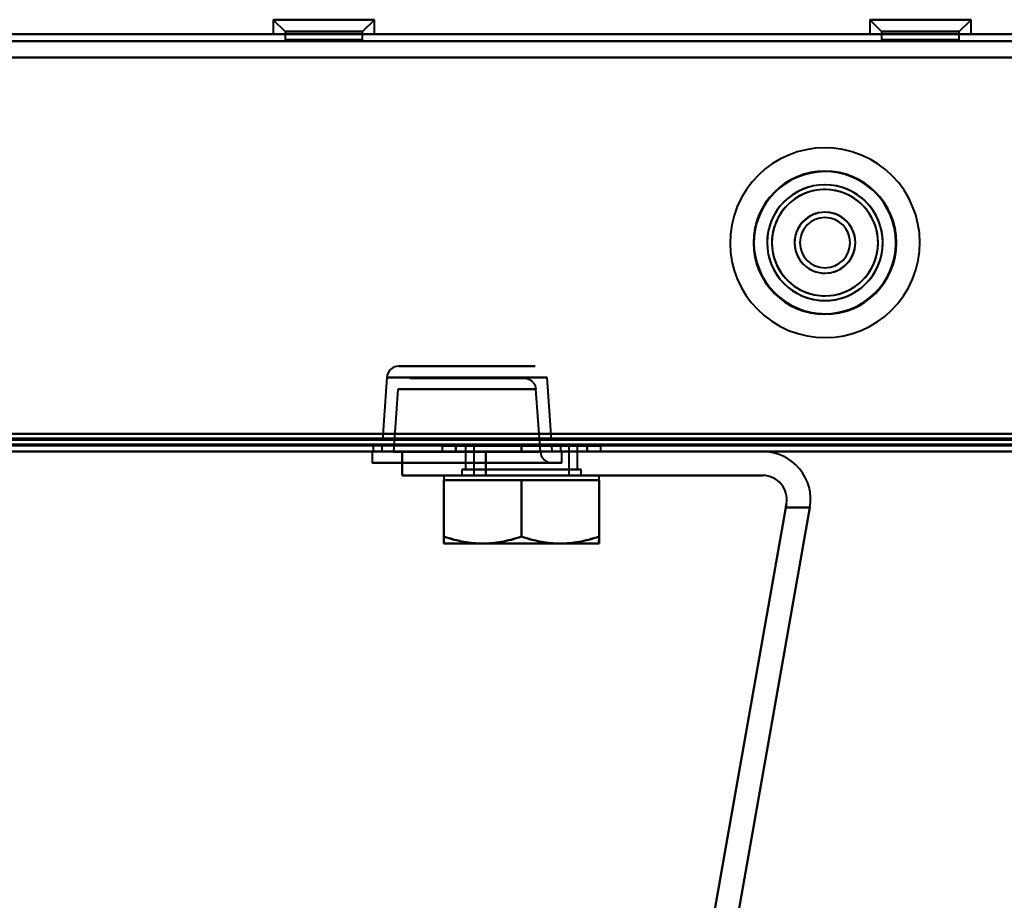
# Model space of a CAD drawing. Header units: millimetres. Extents: x -1352 to 2139, y -120 to 936.
# Tile 17 of 68: x -417 to -335, y 91 to 165. Entities that reach past the tile are written whole.
import ezdxf

# ---------------------------------------------------------------- set-up
doc = ezdxf.new("R2010")
doc.units = ezdxf.units.MM
doc.layers.add('G-IMPT', color=8, linetype='Continuous', lineweight=40)

# ---------------------------------------------------------------- blocks, each defined once
blk = doc.blocks.new('NEXA 400 CALQUES_dwg-748074-Avant')
at = {"layer": 'G-IMPT'}
for p, q in [((-396.25, 164.552), (-395.25, 163.552)), ((-396.25, 164.552), (-395.25, 163.552)), ((-396.25, 164.552), (-396.25, 163.352)), ((-396.25, 164.552), (-396.25, 163.352)), ((-388.319, 164.552), (-396.25, 164.552)), ((-388.319, 164.552), (-396.25, 164.552)), ((-396.25, 164.552), (-388.319, 164.552)), ((-396.25, 164.552), (-388.319, 164.552)), ((-387.75, 164.552), (-395.681, 164.552)), ((-387.75, 164.552), (-395.681, 164.552)), ((-395.681, 164.552), (-387.75, 164.552)), ((-395.681, 164.552), (-387.75, 164.552)), ((-388.75, 163.552), (-387.75, 164.552)), ((-388.75, 163.552), (-387.75, 164.552)), ((-387.75, 163.352), (-387.75, 164.552)), ((-387.75, 163.352), (-387.75, 164.552)), ((-346.25, 164.552), (-345.25, 163.552)), ((-346.25, 164.552), (-345.25, 163.552)), ((-346.25, 164.552), (-346.25, 163.352)), ((-346.25, 164.552), (-346.25, 163.352)), ((-338.319, 164.552), (-346.25, 164.552)), ((-338.319, 164.552), (-346.25, 164.552)), ((-346.25, 164.552), (-338.319, 164.552)), ((-346.25, 164.552), (-338.319, 164.552)), ((-337.75, 164.552), (-345.681, 164.552)), ((-337.75, 164.552), (-345.681, 164.552)), ((-345.681, 164.552), (-337.75, 164.552)), ((-345.681, 164.552), (-337.75, 164.552)), ((-338.75, 163.552), (-337.75, 164.552)), ((-338.75, 163.552), (-337.75, 164.552)), ((-337.75, 163.352), (-337.75, 164.552)), ((-337.75, 163.352), (-337.75, 164.552)), ((-395.25, 163.552), (-395.25, 162.852)), ((-395.25, 163.552), (-395.25, 162.852)), ((-389.185, 163.552), (-395.25, 163.552)), ((-389.185, 163.552), (-395.25, 163.552)), ((-395.25, 163.552), (-389.185, 163.552)), ((-395.25, 163.552), (-389.185, 163.552)), ((-388.75, 163.552), (-394.815, 163.552)), ((-388.75, 163.552), (-394.815, 163.552)), ((-394.815, 163.552), (-388.75, 163.552)), ((-394.815, 163.552), (-388.75, 163.552)), ((-388.75, 162.852), (-388.75, 163.552)), ((-388.75, 162.852), (-388.75, 163.552)), ((-345.25, 163.552), (-345.25, 162.852)), ((-345.25, 163.552), (-345.25, 162.852)), ((-339.185, 163.552), (-345.25, 163.552)), ((-339.185, 163.552), (-345.25, 163.552)), ((-345.25, 163.552), (-339.185, 163.552)), ((-345.25, 163.552), (-339.185, 163.552)), ((-338.75, 163.552), (-344.815, 163.552)), ((-338.75, 163.552), (-344.815, 163.552)), ((-344.815, 163.552), (-338.75, 163.552)), ((-344.815, 163.552), (-338.75, 163.552)), ((-338.75, 162.852), (-338.75, 163.552)), ((-338.75, 162.852), (-338.75, 163.552)), ((498.9, 163.352), (-498.9, 163.352)), ((-388.319, 163.352), (-396.25, 163.352)), ((-388.319, 163.352), (-396.25, 163.352)), ((-396.25, 163.352), (-388.319, 163.352)), ((-396.25, 163.352), (-388.319, 163.352)), ((-387.75, 163.352), (-395.681, 163.352)), ((-387.75, 163.352), (-395.681, 163.352)), ((-395.681, 163.352), (-387.75, 163.352)), ((-395.681, 163.352), (-387.75, 163.352)), ((-392, 162.852), (-395.25, 162.852)), ((-392, 162.852), (-395.25, 162.852)), ((-395.25, 162.852), (-389.185, 162.852)), ((-395.25, 162.852), (-389.185, 162.852)), ((-394.815, 162.852), (-392, 162.852)), ((-394.815, 162.852), (-392, 162.852)), ((-388.75, 162.852), (-392, 162.852)), ((-388.75, 162.852), (-392, 162.852)), ((-392, 162.852), (-388.75, 162.852)), ((-392, 162.852), (-388.75, 162.852)), ((-338.319, 163.352), (-346.25, 163.352)), ((-338.319, 163.352), (-346.25, 163.352)), ((-346.25, 163.352), (-338.319, 163.352)), ((-346.25, 163.352), (-338.319, 163.352)), ((-337.75, 163.352), (-345.681, 163.352)), ((-337.75, 163.352), (-345.681, 163.352)), ((-345.681, 163.352), (-337.75, 163.352)), ((-345.681, 163.352), (-337.75, 163.352)), ((-342, 162.852), (-345.25, 162.852)), ((-342, 162.852), (-345.25, 162.852)), ((-345.25, 162.852), (-339.185, 162.852)), ((-345.25, 162.852), (-339.185, 162.852)), ((-344.815, 162.852), (-342, 162.852)), ((-344.815, 162.852), (-342, 162.852)), ((-338.75, 162.852), (-342, 162.852)), ((-338.75, 162.852), (-342, 162.852)), ((-342, 162.852), (-338.75, 162.852)), ((-342, 162.852), (-338.75, 162.852)), ((-339.185, 162.852), (-338.75, 162.852)), ((-374.283, 135.522), (-385.717, 135.522)), ((-374.283, 135.522), (-385.717, 135.522)), ((-385.717, 135.522), (-380, 135.522)), ((-380, 135.522), (-374.283, 135.522)), ((-380, 135.522), (-374.283, 135.522)), ((-386.715, 134.592), (-387.08, 129.372)), ((-380, 134.592), (-386.715, 134.592)), ((-386.715, 134.592), (-373.285, 134.592)), ((-386.715, 134.592), (-373.285, 134.592)), ((-384.785, 134.522), (-375.215, 134.522)), ((-384.785, 134.522), (-375.215, 134.522)), ((-380, 134.522), (-384.785, 134.522)), ((-380, 134.522), (-384.785, 134.522)), ((-373.285, 134.592), (-380, 134.592)), ((-373.285, 134.592), (-380, 134.592)), ((-375.215, 134.522), (-380, 134.522)), ((-372.92, 129.372), (-373.285, 134.592)), ((-385.783, 133.592), (-386.149, 128.353)), ((-385.783, 133.592), (-380, 133.592)), ((-385.783, 133.592), (-380, 133.592)), ((-374.217, 133.592), (-385.783, 133.592)), ((-374.217, 133.592), (-385.783, 133.592)), ((-380, 133.592), (-374.217, 133.592)), ((-373.851, 128.353), (-374.217, 133.592)), ((-498.9, 128.872), (498.9, 128.872)), ((-387.875, 128.872), (-387.875, 128.372)), ((-380, 128.872), (-387.875, 128.872)), ((-380, 128.872), (-387.875, 128.872)), ((-387.875, 128.872), (-372.125, 128.872)), ((-387.875, 128.872), (-372.125, 128.872)), ((-387.115, 128.872), (-387.15, 128.372)), ((-372.885, 128.872), (-387.115, 128.872)), ((-372.885, 128.872), (-387.115, 128.872)), ((-387.115, 128.872), (-372.885, 128.872)), ((-387.115, 128.872), (-372.885, 128.872)), ((-372.92, 129.372), (-387.08, 129.372)), ((-372.92, 129.372), (-387.08, 129.372)), ((-387.08, 129.372), (-372.92, 129.372)), ((-387.08, 129.372), (-372.92, 129.372)), ((-382.084, 128.852), (-382.084, 128.372)), ((-382.084, 128.852), (-382.084, 128.372)), ((-382.084, 128.852), (-375.434, 128.852)), ((-375.434, 128.852), (-382.084, 128.852)), ((-382.084, 128.852), (-375.434, 128.852)), ((-375.434, 128.852), (-382.084, 128.852)), ((-380.134, 128.852), (-380.134, 126.872)), ((-380.134, 128.852), (-380.134, 126.872)), ((-380.134, 128.852), (-375.434, 128.852)), ((-371.364, 128.852), (-380.134, 128.852)), ((-371.364, 128.852), (-380.134, 128.852)), ((-380.134, 128.852), (-375.434, 128.852)), ((-372.125, 128.872), (-380, 128.872)), ((-375.434, 128.852), (-379.505, 128.852)), ((-375.434, 128.852), (-379.505, 128.852)), ((-379.434, 128.852), (-379.434, 126.372)), ((-379.434, 128.852), (-379.434, 126.372)), ((-375.434, 128.852), (-379.434, 128.852)), ((-379.434, 128.852), (-371.97, 128.852)), ((-379.434, 128.852), (-371.97, 128.852)), ((-375.434, 128.852), (-379.434, 128.852)), ((-378.898, 128.852), (-375.434, 128.852)), ((-378.898, 128.852), (-375.434, 128.852)), ((-375.434, 128.852), (-370.734, 128.852)), ((-371.434, 128.852), (-375.434, 128.852)), ((-375.434, 128.852), (-371.434, 128.852)), ((-370.734, 128.852), (-375.434, 128.852)), ((-375.434, 128.852), (-368.784, 128.852)), ((-368.784, 128.852), (-375.434, 128.852)), ((-375.434, 128.852), (-368.784, 128.852)), ((-368.784, 128.852), (-375.434, 128.852)), ((-370.734, 128.852), (-375.434, 128.852)), ((-375.434, 128.852), (-371.434, 128.852)), ((-375.434, 128.852), (-370.734, 128.852)), ((-371.434, 128.852), (-375.434, 128.852)), ((-372.85, 128.372), (-372.885, 128.872)), ((-372.125, 128.372), (-372.125, 128.872)), ((-371.434, 126.372), (-371.434, 128.852)), ((-371.434, 126.372), (-371.434, 128.852)), ((-370.734, 126.872), (-370.734, 128.852)), ((-370.734, 126.872), (-370.734, 128.852)), ((-368.784, 128.372), (-368.784, 128.852)), ((-368.784, 128.372), (-368.784, 128.852)), ((-534.4, 128.372), (-225.6, 128.372)), ((-499.4, 128.372), (499.4, 128.372)), ((-387.95, 128.372), (-387.95, 127.422)), ((-387.95, 128.372), (-372.05, 128.372)), ((-387.95, 128.372), (-372.05, 128.372)), ((-372.05, 128.372), (-387.95, 128.372)), ((-372.05, 128.372), (-387.95, 128.372)), ((-387.875, 128.372), (-380, 128.372)), ((-372.125, 128.372), (-387.875, 128.372)), ((-372.125, 128.372), (-387.875, 128.372)), ((-387.15, 128.372), (-372.85, 128.372)), ((-387.15, 128.372), (-372.85, 128.372)), ((-372.85, 128.372), (-387.15, 128.372)), ((-372.85, 128.372), (-387.15, 128.372)), ((-386.149, 128.353), (-373.851, 128.353)), ((-386.149, 128.353), (-373.851, 128.353)), ((-380, 128.353), (-386.149, 128.353)), ((-380, 128.353), (-386.149, 128.353)), ((-385.434, 128.372), (-385.434, 126.372)), ((-385.434, 128.372), (-381.27, 128.372)), ((-385.434, 128.372), (-378.434, 128.372)), ((-381.27, 128.372), (-385.434, 128.372)), ((-378.434, 128.372), (-385.434, 128.372)), ((-382.084, 128.372), (-375.434, 128.372)), ((-375.434, 128.372), (-382.084, 128.372)), ((-382.084, 128.372), (-375.434, 128.372)), ((-375.434, 128.372), (-382.084, 128.372)), ((-381.27, 128.372), (-378.434, 128.372)), ((-378.434, 128.372), (-381.27, 128.372)), ((-380, 128.372), (-372.125, 128.372)), ((-380, 128.372), (-372.125, 128.372)), ((-373.851, 128.353), (-380, 128.353)), ((-375.434, 128.372), (-368.784, 128.372)), ((-368.784, 128.372), (-375.434, 128.372)), ((-375.434, 128.372), (-368.784, 128.372)), ((-368.784, 128.372), (-375.434, 128.372)), ((-372.05, 127.422), (-372.05, 128.372)), ((-387.95, 127.422), (-372.05, 127.422)), ((-387.95, 127.422), (-372.05, 127.422)), ((-372.05, 127.422), (-387.95, 127.422)), ((-372.05, 127.422), (-387.95, 127.422)), ((-387.147, 127.422), (-380, 127.422)), ((-387.147, 127.422), (-380, 127.422)), ((-372.853, 127.422), (-387.147, 127.422)), ((-372.853, 127.422), (-387.147, 127.422)), ((-380, 127.422), (-372.853, 127.422)), ((-385.434, 126.372), (-378.434, 126.372)), ((-385.434, 126.372), (-378.434, 126.372)), ((-378.434, 126.372), (-385.434, 126.372)), ((-378.434, 126.372), (-385.434, 126.372)), ((-381.934, 126.372), (-381.934, 125.972)), ((-381.934, 126.372), (-381.934, 125.972)), ((-381.934, 126.372), (-372.184, 126.372)), ((-381.934, 126.372), (-372.184, 126.372)), ((-372.184, 126.372), (-381.934, 126.372)), ((-372.184, 126.372), (-381.934, 126.372)), ((-380.434, 126.872), (-380.434, 126.372)), ((-380.434, 126.872), (-380.434, 126.372)), ((-380.434, 126.872), (-370.434, 126.872)), ((-380.434, 126.872), (-370.434, 126.872)), ((-370.434, 126.872), (-380.434, 126.872)), ((-370.434, 126.872), (-380.434, 126.872)), ((-370.434, 126.872), (-380.434, 126.872)), ((-370.434, 126.872), (-380.434, 126.872)), ((-380.434, 126.872), (-370.434, 126.872)), ((-380.434, 126.872), (-370.434, 126.872)), ((-370.434, 126.372), (-380.434, 126.372)), ((-370.434, 126.372), (-380.434, 126.372)), ((-380.434, 126.372), (-370.434, 126.372)), ((-380.434, 126.372), (-370.434, 126.372)), ((-380.434, 126.372), (-370.434, 126.372)), ((-380.434, 126.372), (-370.434, 126.372)), ((-370.434, 126.372), (-380.434, 126.372)), ((-370.434, 126.372), (-380.434, 126.372)), ((-380.134, 126.872), (-371.364, 126.872)), ((-373.084, 126.872), (-380.134, 126.872)), ((-373.084, 126.872), (-380.134, 126.872)), ((-380.134, 126.872), (-371.364, 126.872)), ((-379.505, 126.872), (-373.084, 126.872)), ((-379.505, 126.872), (-373.084, 126.872)), ((-371.97, 126.372), (-379.434, 126.372)), ((-379.434, 126.372), (-371.97, 126.372)), ((-379.434, 126.372), (-371.97, 126.372)), ((-371.97, 126.372), (-379.434, 126.372)), ((-371.434, 126.372), (-378.898, 126.372)), ((-378.898, 126.372), (-371.434, 126.372)), ((-378.898, 126.372), (-371.434, 126.372)), ((-371.434, 126.372), (-378.898, 126.372)), ((-378.684, 126.372), (-368.934, 126.372)), ((-378.684, 126.372), (-368.934, 126.372)), ((-368.934, 126.372), (-378.684, 126.372)), ((-368.934, 126.372), (-378.684, 126.372)), ((-370.734, 126.872), (-377.784, 126.872)), ((-370.734, 126.872), (-377.784, 126.872)), ((-373.084, 126.872), (-370.734, 126.872)), ((-373.084, 126.872), (-370.734, 126.872)), ((-370.434, 126.372), (-370.434, 126.872)), ((-370.434, 126.372), (-370.434, 126.872)), ((-368.934, 125.972), (-368.934, 126.372)), ((-368.934, 125.972), (-368.934, 126.372)), ((-381.934, 125.972), (-378.684, 125.972)), ((-381.934, 125.972), (-378.684, 125.972)), ((-381.934, 125.972), (-378.684, 125.972)), ((-381.934, 125.972), (-378.684, 125.972)), ((-378.684, 125.972), (-381.934, 125.972)), ((-378.684, 125.972), (-381.934, 125.972)), ((-378.684, 125.972), (-381.934, 125.972)), ((-378.684, 125.972), (-381.934, 125.972)), ((-378.684, 125.972), (-372.184, 125.972)), ((-378.684, 125.972), (-372.184, 125.972)), ((-378.684, 125.972), (-372.184, 125.972)), ((-378.684, 125.972), (-372.184, 125.972)), ((-372.184, 125.972), (-378.684, 125.972)), ((-372.184, 125.972), (-378.684, 125.972)), ((-372.184, 125.972), (-378.684, 125.972)), ((-372.184, 125.972), (-378.684, 125.972)), ((-372.184, 125.972), (-368.934, 125.972)), ((-372.184, 125.972), (-368.934, 125.972)), ((-372.184, 125.972), (-368.934, 125.972)), ((-372.184, 125.972), (-368.934, 125.972)), ((-368.934, 125.972), (-372.184, 125.972)), ((-368.934, 125.972), (-372.184, 125.972)), ((-368.934, 125.972), (-372.184, 125.972)), ((-368.934, 125.972), (-372.184, 125.972)), ((-381.934, 120.672), (-378.684, 120.672)), ((-381.934, 120.672), (-378.684, 120.672)), ((-381.934, 120.672), (-378.684, 120.672)), ((-381.934, 120.672), (-378.684, 120.672)), ((-378.684, 120.672), (-381.934, 120.672)), ((-378.684, 120.672), (-381.934, 120.672)), ((-378.684, 120.672), (-381.934, 120.672)), ((-378.684, 120.672), (-381.934, 120.672)), ((-378.684, 120.672), (-372.184, 120.672)), ((-378.684, 120.672), (-372.184, 120.672)), ((-378.684, 120.672), (-372.184, 120.672)), ((-378.684, 120.672), (-372.184, 120.672)), ((-372.184, 120.672), (-378.684, 120.672)), ((-372.184, 120.672), (-378.684, 120.672)), ((-372.184, 120.672), (-378.684, 120.672)), ((-372.184, 120.672), (-378.684, 120.672)), ((-372.184, 120.672), (-368.934, 120.672)), ((-372.184, 120.672), (-368.934, 120.672)), ((-372.184, 120.672), (-368.934, 120.672)), ((-372.184, 120.672), (-368.934, 120.672)), ((-368.934, 120.672), (-372.184, 120.672)), ((-368.934, 120.672), (-372.184, 120.672)), ((-368.934, 120.672), (-372.184, 120.672)), ((-368.934, 120.672), (-372.184, 120.672))]:
    blk.add_line(p, q, dxfattribs=at)
at = {"layer": 'G-IMPT', "flags": 128}
for points in [[(-498.9, 163.352), (-249.45, 163.352), (0, 163.352), (249.45, 163.352), (498.9, 163.352)], [(498.9, 163.352), (249.45, 163.352), (0, 163.352), (-249.45, 163.352), (-498.9, 163.352)], [(498.9, 163.352), (249.45, 163.352), (0, 163.352), (-249.45, 163.352), (-498.9, 163.352)], [(-498.9, 163.352), (-249.45, 163.352), (0, 163.352), (249.45, 163.352), (498.9, 163.352)], [(498.9, 162.752), (249.45, 162.752), (0, 162.752), (-249.45, 162.752), (-498.9, 162.752)], [(-498.9, 162.752), (-249.45, 162.752), (0, 162.752), (249.45, 162.752), (498.9, 162.752)], [(-498.9, 162.752), (-249.45, 162.752), (0, 162.752), (249.45, 162.752), (498.9, 162.752)], [(498.9, 162.752), (249.45, 162.752), (0, 162.752), (-249.45, 162.752), (-498.9, 162.752)], [(-499.4, 161.372), (-249.7, 161.372), (0, 161.372), (249.7, 161.372), (499.4, 161.372)], [(499.4, 161.372), (249.7, 161.372), (0, 161.372), (-249.7, 161.372), (-499.4, 161.372)], [(-498.9, 161.372), (-249.45, 161.372), (0, 161.372), (249.45, 161.372), (498.9, 161.372)], [(498.9, 161.372), (249.45, 161.372), (0, 161.372), (-249.45, 161.372), (-498.9, 161.372)], [(-498.9, 161.372), (-249.45, 161.372), (0, 161.372), (249.45, 161.372), (498.9, 161.372)], [(-498.9, 161.372), (-249.45, 161.372), (0, 161.372), (249.45, 161.372), (498.9, 161.372)], [(498.9, 161.372), (249.45, 161.372), (0, 161.372), (-249.45, 161.372), (-498.9, 161.372)], [(498.9, 161.372), (249.45, 161.372), (0, 161.372), (-249.45, 161.372), (-498.9, 161.372)], [(-385.733, 135.522), (-385.901, 135.505), (-386.053, 135.464), (-386.184, 135.407), (-386.397, 135.256), (-386.528, 135.107), (-386.606, 134.982), (-386.684, 134.779), (-386.715, 134.592)], [(-375.199, 134.522), (-375.031, 134.505), (-374.88, 134.464), (-374.748, 134.407), (-374.536, 134.256), (-374.404, 134.107), (-374.327, 133.982), (-374.248, 133.779), (-374.217, 133.592)], [(-498.9, 129.852), (-249.45, 129.852), (0, 129.852), (249.45, 129.852), (498.9, 129.852)], [(498.9, 129.852), (249.45, 129.852), (0, 129.852), (-249.45, 129.852), (-498.9, 129.852)], [(498.9, 129.852), (249.45, 129.852), (0, 129.852), (-249.45, 129.852), (-498.9, 129.852)], [(-498.9, 129.852), (-249.45, 129.852), (0, 129.852), (249.45, 129.852), (498.9, 129.852)], [(-498.9, 129.852), (-249.45, 129.852), (0, 129.852), (249.45, 129.852), (498.9, 129.852)], [(498.9, 129.852), (249.45, 129.852), (0, 129.852), (-249.45, 129.852), (-498.9, 129.852)], [(498.9, 129.852), (249.45, 129.852), (0, 129.852), (-249.45, 129.852), (-498.9, 129.852)], [(-498.9, 129.852), (-249.45, 129.852), (0, 129.852), (249.45, 129.852), (498.9, 129.852)], [(-225.6, 128.972), (-302.8, 128.972), (-380, 128.972), (-457.2, 128.972), (-534.4, 128.972)], [(-225.6, 128.972), (-302.8, 128.972), (-380, 128.972), (-457.2, 128.972), (-534.4, 128.972)], [(-534.4, 128.972), (-457.2, 128.972), (-380, 128.972), (-302.8, 128.972), (-225.6, 128.972)], [(-534.4, 128.872), (-457.2, 128.872), (-380, 128.872), (-302.8, 128.872), (-225.6, 128.872)], [(-533.9, 129.472), (-456.95, 129.472), (-380, 129.472), (-303.05, 129.472), (-226.1, 129.472)], [(-533.9, 129.472), (-456.95, 129.472), (-380, 129.472), (-303.05, 129.472), (-226.1, 129.472)], [(-226.1, 129.472), (-303.05, 129.472), (-380, 129.472), (-456.95, 129.472), (-533.9, 129.472)], [(-226.1, 129.372), (-303.05, 129.372), (-380, 129.372), (-456.95, 129.372), (-533.9, 129.372)], [(-533.9, 129.372), (-456.95, 129.372), (-380, 129.372), (-303.05, 129.372), (-226.1, 129.372)], [(-226.1, 129.372), (-303.05, 129.372), (-380, 129.372), (-456.95, 129.372), (-533.9, 129.372)], [(-226.1, 128.872), (-303.05, 128.872), (-380, 128.872), (-456.95, 128.872), (-533.9, 128.872)], [(-226.1, 128.872), (-303.05, 128.872), (-380, 128.872), (-456.95, 128.872), (-533.9, 128.872)], [(-533.9, 128.872), (-456.95, 128.872), (-380, 128.872), (-303.05, 128.872), (-226.1, 128.872)], [(-533.9, 128.872), (-456.95, 128.872), (-380, 128.872), (-303.05, 128.872), (-226.1, 128.872)], [(-533.9, 128.872), (-456.95, 128.872), (-380, 128.872), (-303.05, 128.872), (-226.1, 128.872)], [(-226.1, 128.872), (-303.05, 128.872), (-380, 128.872), (-456.95, 128.872), (-533.9, 128.872)], [(-499.4, 128.972), (-249.7, 128.972), (0, 128.972), (249.7, 128.972), (499.4, 128.972)], [(499.4, 128.972), (249.7, 128.972), (0, 128.972), (-249.7, 128.972), (-499.4, 128.972)], [(-499.4, 128.972), (-249.7, 128.972), (0, 128.972), (249.7, 128.972), (499.4, 128.972)], [(499.4, 128.972), (249.7, 128.972), (0, 128.972), (-249.7, 128.972), (-499.4, 128.972)], [(499.4, 128.972), (249.7, 128.972), (0, 128.972), (-249.7, 128.972), (-499.4, 128.972)], [(-499.4, 128.972), (-249.7, 128.972), (0, 128.972), (249.7, 128.972), (499.4, 128.972)], [(-499.4, 128.972), (-249.7, 128.972), (0, 128.972), (249.7, 128.972), (499.4, 128.972)], [(-499.4, 128.972), (-249.7, 128.972), (0, 128.972), (249.7, 128.972), (499.4, 128.972)], [(499.4, 128.972), (249.7, 128.972), (0, 128.972), (-249.7, 128.972), (-499.4, 128.972)], [(-499.4, 128.872), (-249.7, 128.872), (0, 128.872), (249.7, 128.872), (499.4, 128.872)], [(499.4, 128.872), (249.7, 128.872), (0, 128.872), (-249.7, 128.872), (-499.4, 128.872)], [(499.4, 128.872), (249.7, 128.872), (0, 128.872), (-249.7, 128.872), (-499.4, 128.872)], [(-499, 129.372), (-249.5, 129.372), (0, 129.372), (249.5, 129.372), (499, 129.372)], [(499, 129.372), (249.5, 129.372), (0, 129.372), (-249.5, 129.372), (-499, 129.372)], [(499, 128.872), (249.5, 128.872), (0, 128.872), (-249.5, 128.872), (-499, 128.872)], [(-499, 128.872), (-249.5, 128.872), (0, 128.872), (249.5, 128.872), (499, 128.872)], [(499, 128.872), (249.5, 128.872), (0, 128.872), (-249.5, 128.872), (-499, 128.872)], [(-499, 128.872), (-249.5, 128.872), (0, 128.872), (249.5, 128.872), (499, 128.872)], [(498.9, 129.472), (249.45, 129.472), (0, 129.472), (-249.45, 129.472), (-498.9, 129.472)], [(-498.9, 129.472), (-249.45, 129.472), (0, 129.472), (249.45, 129.472), (498.9, 129.472)], [(498.9, 129.372), (249.45, 129.372), (0, 129.372), (-249.45, 129.372), (-498.9, 129.372)], [(-498.9, 129.372), (-249.45, 129.372), (0, 129.372), (249.45, 129.372), (498.9, 129.372)], [(-498.9, 128.872), (-249.45, 128.872), (0, 128.872), (249.45, 128.872), (498.9, 128.872)], [(498.9, 128.872), (249.45, 128.872), (0, 128.872), (-249.45, 128.872), (-498.9, 128.872)], [(-498.9, 128.872), (-249.45, 128.872), (0, 128.872), (249.45, 128.872), (498.9, 128.872)], [(498.9, 128.872), (249.45, 128.872), (0, 128.872), (-249.45, 128.872), (-498.9, 128.872)], [(-498.9, 128.872), (-249.45, 128.872), (0, 128.872), (249.45, 128.872), (498.9, 128.872)], [(498.9, 128.872), (249.45, 128.872), (0, 128.872), (-249.45, 128.872), (-498.9, 128.872)], [(-375.434, 128.852), (-376.809, 128.852), (-378.184, 128.852), (-379.559, 128.852), (-380.934, 128.852)], [(-380.934, 128.852), (-379.559, 128.852), (-378.184, 128.852), (-376.809, 128.852), (-375.434, 128.852)], [(-375.434, 128.852), (-376.809, 128.852), (-378.184, 128.852), (-379.559, 128.852), (-380.934, 128.852)], [(-380.934, 128.852), (-380.934, 128.732), (-380.934, 128.612), (-380.934, 128.492), (-380.934, 128.372)], [(-380.934, 128.852), (-380.934, 128.732), (-380.934, 128.612), (-380.934, 128.492), (-380.934, 128.372)], [(-380.934, 128.372), (-380.934, 128.492), (-380.934, 128.612), (-380.934, 128.732), (-380.934, 128.852)], [(-380.934, 128.852), (-379.559, 128.852), (-378.184, 128.852), (-376.809, 128.852), (-375.434, 128.852)], [(-380.934, 128.372), (-380.934, 128.492), (-380.934, 128.612), (-380.934, 128.732), (-380.934, 128.852)], [(-375.434, 128.852), (-376.809, 128.852), (-378.184, 128.852), (-379.559, 128.852), (-380.934, 128.852)], [(-380.934, 128.852), (-379.559, 128.852), (-378.184, 128.852), (-376.809, 128.852), (-375.434, 128.852)], [(-375.434, 128.852), (-376.809, 128.852), (-378.184, 128.852), (-379.559, 128.852), (-380.934, 128.852)], [(-380.934, 128.852), (-380.934, 128.732), (-380.934, 128.612), (-380.934, 128.492), (-380.934, 128.372)], [(-380.934, 128.852), (-380.934, 128.732), (-380.934, 128.612), (-380.934, 128.492), (-380.934, 128.372)], [(-380.934, 128.372), (-380.934, 128.492), (-380.934, 128.612), (-380.934, 128.732), (-380.934, 128.852)], [(-380.934, 128.852), (-379.559, 128.852), (-378.184, 128.852), (-376.809, 128.852), (-375.434, 128.852)], [(-380.934, 128.372), (-380.934, 128.492), (-380.934, 128.612), (-380.934, 128.732), (-380.934, 128.852)], [(-375.434, 128.852), (-374.059, 128.852), (-372.684, 128.852), (-371.309, 128.852), (-369.934, 128.852)], [(-369.934, 128.852), (-371.309, 128.852), (-372.684, 128.852), (-374.059, 128.852), (-375.434, 128.852)], [(-369.934, 128.852), (-371.309, 128.852), (-372.684, 128.852), (-374.059, 128.852), (-375.434, 128.852)], [(-375.434, 128.852), (-375.434, 128.732), (-375.434, 128.612), (-375.434, 128.492), (-375.434, 128.372)], [(-375.434, 128.372), (-375.434, 128.492), (-375.434, 128.612), (-375.434, 128.732), (-375.434, 128.852)], [(-375.434, 128.852), (-375.434, 128.732), (-375.434, 128.612), (-375.434, 128.492), (-375.434, 128.372)], [(-375.434, 128.852), (-374.059, 128.852), (-372.684, 128.852), (-371.309, 128.852), (-369.934, 128.852)], [(-375.434, 128.372), (-375.434, 128.492), (-375.434, 128.612), (-375.434, 128.732), (-375.434, 128.852)], [(-375.434, 128.852), (-374.059, 128.852), (-372.684, 128.852), (-371.309, 128.852), (-369.934, 128.852)], [(-369.934, 128.852), (-371.309, 128.852), (-372.684, 128.852), (-374.059, 128.852), (-375.434, 128.852)], [(-369.934, 128.852), (-371.309, 128.852), (-372.684, 128.852), (-374.059, 128.852), (-375.434, 128.852)], [(-375.434, 128.852), (-375.434, 128.732), (-375.434, 128.612), (-375.434, 128.492), (-375.434, 128.372)], [(-375.434, 128.372), (-375.434, 128.492), (-375.434, 128.612), (-375.434, 128.732), (-375.434, 128.852)], [(-375.434, 128.852), (-375.434, 128.732), (-375.434, 128.612), (-375.434, 128.492), (-375.434, 128.372)], [(-375.434, 128.852), (-374.059, 128.852), (-372.684, 128.852), (-371.309, 128.852), (-369.934, 128.852)], [(-375.434, 128.372), (-375.434, 128.492), (-375.434, 128.612), (-375.434, 128.732), (-375.434, 128.852)], [(-369.934, 128.372), (-369.934, 128.492), (-369.934, 128.612), (-369.934, 128.732), (-369.934, 128.852)], [(-369.934, 128.852), (-369.934, 128.732), (-369.934, 128.612), (-369.934, 128.492), (-369.934, 128.372)], [(-369.934, 128.372), (-369.934, 128.492), (-369.934, 128.612), (-369.934, 128.732), (-369.934, 128.852)], [(-369.934, 128.852), (-369.934, 128.732), (-369.934, 128.612), (-369.934, 128.492), (-369.934, 128.372)], [(-369.934, 128.372), (-369.934, 128.492), (-369.934, 128.612), (-369.934, 128.732), (-369.934, 128.852)], [(-369.934, 128.852), (-369.934, 128.732), (-369.934, 128.612), (-369.934, 128.492), (-369.934, 128.372)], [(-369.934, 128.372), (-369.934, 128.492), (-369.934, 128.612), (-369.934, 128.732), (-369.934, 128.852)], [(-369.934, 128.852), (-369.934, 128.732), (-369.934, 128.612), (-369.934, 128.492), (-369.934, 128.372)], [(-534.4, 128.372), (-457.2, 128.372), (-380, 128.372), (-302.8, 128.372), (-225.6, 128.372)], [(-225.6, 128.372), (-302.8, 128.372), (-380, 128.372), (-457.2, 128.372), (-534.4, 128.372)], [(-534.4, 128.372), (-457.2, 128.372), (-380, 128.372), (-302.8, 128.372), (-225.6, 128.372)], [(-225.6, 128.372), (-302.8, 128.372), (-380, 128.372), (-457.2, 128.372), (-534.4, 128.372)], [(499.4, 128.372), (249.7, 128.372), (0, 128.372), (-249.7, 128.372), (-499.4, 128.372)], [(-499.4, 128.372), (-249.7, 128.372), (0, 128.372), (249.7, 128.372), (499.4, 128.372)], [(-381.27, 128.372), (-406.993, 128.372), (-432.717, 128.372), (-458.441, 128.372), (-484.165, 128.372)], [(-484.165, 128.372), (-458.441, 128.372), (-432.717, 128.372), (-406.993, 128.372), (-381.27, 128.372)], [(-480, 128.372), (-456.359, 128.372), (-432.717, 128.372), (-409.076, 128.372), (-385.434, 128.372)], [(-385.434, 128.372), (-409.076, 128.372), (-432.717, 128.372), (-456.359, 128.372), (-480, 128.372)], [(-385.434, 128.372), (-409.076, 128.372), (-432.717, 128.372), (-456.359, 128.372), (-480, 128.372)], [(-480, 128.372), (-456.359, 128.372), (-432.717, 128.372), (-409.076, 128.372), (-385.434, 128.372)], [(-385.434, 128.372), (-385.434, 127.872), (-385.434, 127.372), (-385.434, 126.872), (-385.434, 126.372)], [(-385.434, 126.372), (-385.434, 126.872), (-385.434, 127.372), (-385.434, 127.872), (-385.434, 128.372)], [(-385.434, 128.372), (-385.434, 127.872), (-385.434, 127.372), (-385.434, 126.872), (-385.434, 126.372)], [(-385.434, 126.372), (-385.434, 126.872), (-385.434, 127.372), (-385.434, 127.872), (-385.434, 128.372)], [(-385.434, 128.372), (-377.876, 128.372), (-370.318, 128.372), (-362.76, 128.372), (-355.201, 128.372)], [(-355.201, 128.372), (-362.76, 128.372), (-370.318, 128.372), (-377.876, 128.372), (-385.434, 128.372)], [(-355.201, 128.372), (-362.76, 128.372), (-370.318, 128.372), (-377.876, 128.372), (-385.434, 128.372)], [(-385.434, 128.372), (-377.876, 128.372), (-370.318, 128.372), (-362.76, 128.372), (-355.201, 128.372)], [(-355.201, 128.372), (-361.718, 128.372), (-368.236, 128.372), (-374.753, 128.372), (-381.27, 128.372)], [(-381.27, 128.372), (-374.753, 128.372), (-368.236, 128.372), (-361.718, 128.372), (-355.201, 128.372)], [(-380.934, 128.372), (-379.559, 128.372), (-378.184, 128.372), (-376.809, 128.372), (-375.434, 128.372)], [(-375.434, 128.372), (-376.809, 128.372), (-378.184, 128.372), (-379.559, 128.372), (-380.934, 128.372)], [(-375.434, 128.372), (-376.809, 128.372), (-378.184, 128.372), (-379.559, 128.372), (-380.934, 128.372)], [(-380.934, 128.372), (-379.559, 128.372), (-378.184, 128.372), (-376.809, 128.372), (-375.434, 128.372)], [(-380.934, 128.372), (-379.559, 128.372), (-378.184, 128.372), (-376.809, 128.372), (-375.434, 128.372)], [(-375.434, 128.372), (-376.809, 128.372), (-378.184, 128.372), (-379.559, 128.372), (-380.934, 128.372)], [(-375.434, 128.372), (-376.809, 128.372), (-378.184, 128.372), (-379.559, 128.372), (-380.934, 128.372)], [(-380.934, 128.372), (-379.559, 128.372), (-378.184, 128.372), (-376.809, 128.372), (-375.434, 128.372)], [(-355.201, 128.372), (-361.01, 128.372), (-366.818, 128.372), (-372.626, 128.372), (-378.434, 128.372)], [(-378.434, 128.372), (-378.434, 127.872), (-378.434, 127.372), (-378.434, 126.872), (-378.434, 126.372)], [(-378.434, 126.372), (-378.434, 126.872), (-378.434, 127.372), (-378.434, 127.872), (-378.434, 128.372)], [(-378.434, 128.372), (-378.434, 127.872), (-378.434, 127.372), (-378.434, 126.872), (-378.434, 126.372)], [(-378.434, 126.372), (-378.434, 126.872), (-378.434, 127.372), (-378.434, 127.872), (-378.434, 128.372)], [(-378.434, 128.372), (-372.626, 128.372), (-366.818, 128.372), (-361.01, 128.372), (-355.201, 128.372)], [(-378.434, 128.372), (-372.626, 128.372), (-366.818, 128.372), (-361.01, 128.372), (-355.201, 128.372)], [(-355.201, 128.372), (-361.01, 128.372), (-366.818, 128.372), (-372.626, 128.372), (-378.434, 128.372)], [(-375.434, 128.372), (-374.059, 128.372), (-372.684, 128.372), (-371.309, 128.372), (-369.934, 128.372)], [(-369.934, 128.372), (-371.309, 128.372), (-372.684, 128.372), (-374.059, 128.372), (-375.434, 128.372)], [(-369.934, 128.372), (-371.309, 128.372), (-372.684, 128.372), (-374.059, 128.372), (-375.434, 128.372)], [(-375.434, 128.372), (-374.059, 128.372), (-372.684, 128.372), (-371.309, 128.372), (-369.934, 128.372)], [(-375.434, 128.372), (-374.059, 128.372), (-372.684, 128.372), (-371.309, 128.372), (-369.934, 128.372)], [(-369.934, 128.372), (-371.309, 128.372), (-372.684, 128.372), (-374.059, 128.372), (-375.434, 128.372)], [(-369.934, 128.372), (-371.309, 128.372), (-372.684, 128.372), (-374.059, 128.372), (-375.434, 128.372)], [(-375.434, 128.372), (-374.059, 128.372), (-372.684, 128.372), (-371.309, 128.372), (-369.934, 128.372)], [(-373.851, 128.353), (-373.824, 128.181), (-373.772, 128.027), (-373.704, 127.897), (-373.536, 127.691), (-373.376, 127.57), (-373.245, 127.502), (-373.038, 127.439), (-372.87, 127.422)], [(-355.201, 128.372), (-177.601, 128.372), (0, 128.372), (177.601, 128.372), (355.201, 128.372)], [(355.201, 128.372), (177.601, 128.372), (0, 128.372), (-177.601, 128.372), (-355.201, 128.372)], [(355.201, 128.372), (177.601, 128.372), (0, 128.372), (-177.601, 128.372), (-355.201, 128.372)], [(355.201, 128.372), (177.601, 128.372), (0, 128.372), (-177.601, 128.372), (-355.201, 128.372)], [(-355.201, 128.372), (-177.601, 128.372), (0, 128.372), (177.601, 128.372), (355.201, 128.372)], [(-355.201, 128.372), (-177.601, 128.372), (0, 128.372), (177.601, 128.372), (355.201, 128.372)], [(-355.201, 126.372), (-361.01, 126.372), (-366.818, 126.372), (-372.626, 126.372), (-378.434, 126.372)], [(-378.434, 126.372), (-372.626, 126.372), (-366.818, 126.372), (-361.01, 126.372), (-355.201, 126.372)], [(-378.434, 126.372), (-372.626, 126.372), (-366.818, 126.372), (-361.01, 126.372), (-355.201, 126.372)], [(-355.201, 126.372), (-361.01, 126.372), (-366.818, 126.372), (-372.626, 126.372), (-378.434, 126.372)], [(-378.684, 125.972), (-379.497, 125.972), (-380.309, 125.972), (-381.122, 125.972), (-381.934, 125.972)], [(-381.934, 125.972), (-381.934, 124.792), (-381.934, 123.613), (-381.934, 122.433), (-381.934, 121.253)], [(-381.934, 121.253), (-381.934, 122.433), (-381.934, 123.613), (-381.934, 124.792), (-381.934, 125.972)], [(-381.934, 125.972), (-381.934, 124.792), (-381.934, 123.613), (-381.934, 122.433), (-381.934, 121.253)], [(-381.934, 121.253), (-381.934, 122.433), (-381.934, 123.613), (-381.934, 124.792), (-381.934, 125.972)], [(-381.934, 125.972), (-381.122, 125.972), (-380.309, 125.972), (-379.497, 125.972), (-378.684, 125.972)], [(-378.684, 125.972), (-379.497, 125.972), (-380.309, 125.972), (-381.122, 125.972), (-381.934, 125.972)], [(-381.934, 125.972), (-381.934, 124.792), (-381.934, 123.613), (-381.934, 122.433), (-381.934, 121.253)], [(-381.934, 121.253), (-381.934, 122.433), (-381.934, 123.613), (-381.934, 124.792), (-381.934, 125.972)], [(-381.934, 125.972), (-381.934, 124.792), (-381.934, 123.613), (-381.934, 122.433), (-381.934, 121.253)], [(-381.934, 121.253), (-381.934, 122.433), (-381.934, 123.613), (-381.934, 124.792), (-381.934, 125.972)], [(-381.934, 125.972), (-381.122, 125.972), (-380.309, 125.972), (-379.497, 125.972), (-378.684, 125.972)], [(-381.934, 125.972), (-381.122, 125.972), (-380.309, 125.972), (-379.497, 125.972), (-378.684, 125.972)], [(-378.684, 125.972), (-379.497, 125.972), (-380.309, 125.972), (-381.122, 125.972), (-381.934, 125.972)], [(-381.934, 125.972), (-381.122, 125.972), (-380.309, 125.972), (-379.497, 125.972), (-378.684, 125.972)], [(-378.684, 125.972), (-379.497, 125.972), (-380.309, 125.972), (-381.122, 125.972), (-381.934, 125.972)], [(-375.434, 125.972), (-376.247, 125.972), (-377.059, 125.972), (-377.872, 125.972), (-378.684, 125.972)], [(-378.684, 125.972), (-377.872, 125.972), (-377.059, 125.972), (-376.247, 125.972), (-375.434, 125.972)], [(-375.434, 125.972), (-376.247, 125.972), (-377.059, 125.972), (-377.872, 125.972), (-378.684, 125.972)], [(-378.684, 125.972), (-377.872, 125.972), (-377.059, 125.972), (-376.247, 125.972), (-375.434, 125.972)], [(-378.684, 125.972), (-377.872, 125.972), (-377.059, 125.972), (-376.247, 125.972), (-375.434, 125.972)], [(-375.434, 125.972), (-376.247, 125.972), (-377.059, 125.972), (-377.872, 125.972), (-378.684, 125.972)], [(-378.684, 125.972), (-377.872, 125.972), (-377.059, 125.972), (-376.247, 125.972), (-375.434, 125.972)], [(-375.434, 125.972), (-376.247, 125.972), (-377.059, 125.972), (-377.872, 125.972), (-378.684, 125.972)], [(-372.184, 125.972), (-372.997, 125.972), (-373.809, 125.972), (-374.622, 125.972), (-375.434, 125.972)], [(-375.434, 125.972), (-375.434, 124.792), (-375.434, 123.613), (-375.434, 122.433), (-375.434, 121.253)], [(-375.434, 121.253), (-375.434, 122.433), (-375.434, 123.613), (-375.434, 124.792), (-375.434, 125.972)], [(-375.434, 125.972), (-375.434, 124.792), (-375.434, 123.613), (-375.434, 122.433), (-375.434, 121.253)], [(-375.434, 121.253), (-375.434, 122.433), (-375.434, 123.613), (-375.434, 124.792), (-375.434, 125.972)], [(-375.434, 125.972), (-374.622, 125.972), (-373.809, 125.972), (-372.997, 125.972), (-372.184, 125.972)], [(-372.184, 125.972), (-372.997, 125.972), (-373.809, 125.972), (-374.622, 125.972), (-375.434, 125.972)], [(-375.434, 125.972), (-375.434, 124.792), (-375.434, 123.613), (-375.434, 122.433), (-375.434, 121.253)], [(-375.434, 121.253), (-375.434, 122.433), (-375.434, 123.613), (-375.434, 124.792), (-375.434, 125.972)], [(-375.434, 125.972), (-375.434, 124.792), (-375.434, 123.613), (-375.434, 122.433), (-375.434, 121.253)], [(-375.434, 121.253), (-375.434, 122.433), (-375.434, 123.613), (-375.434, 124.792), (-375.434, 125.972)], [(-375.434, 125.972), (-374.622, 125.972), (-373.809, 125.972), (-372.997, 125.972), (-372.184, 125.972)], [(-375.434, 125.972), (-374.622, 125.972), (-373.809, 125.972), (-372.997, 125.972), (-372.184, 125.972)], [(-372.184, 125.972), (-372.997, 125.972), (-373.809, 125.972), (-374.622, 125.972), (-375.434, 125.972)], [(-375.434, 125.972), (-374.622, 125.972), (-373.809, 125.972), (-372.997, 125.972), (-372.184, 125.972)], [(-372.184, 125.972), (-372.997, 125.972), (-373.809, 125.972), (-374.622, 125.972), (-375.434, 125.972)], [(-368.934, 125.972), (-369.747, 125.972), (-370.559, 125.972), (-371.372, 125.972), (-372.184, 125.972)], [(-372.184, 125.972), (-371.372, 125.972), (-370.559, 125.972), (-369.747, 125.972), (-368.934, 125.972)], [(-368.934, 125.972), (-369.747, 125.972), (-370.559, 125.972), (-371.372, 125.972), (-372.184, 125.972)], [(-372.184, 125.972), (-371.372, 125.972), (-370.559, 125.972), (-369.747, 125.972), (-368.934, 125.972)], [(-368.934, 125.972), (-369.747, 125.972), (-370.559, 125.972), (-371.372, 125.972), (-372.184, 125.972)], [(-372.184, 125.972), (-371.372, 125.972), (-370.559, 125.972), (-369.747, 125.972), (-368.934, 125.972)], [(-368.934, 125.972), (-369.747, 125.972), (-370.559, 125.972), (-371.372, 125.972), (-372.184, 125.972)], [(-372.184, 125.972), (-371.372, 125.972), (-370.559, 125.972), (-369.747, 125.972), (-368.934, 125.972)], [(-368.934, 121.253), (-368.934, 122.433), (-368.934, 123.613), (-368.934, 124.792), (-368.934, 125.972)], [(-368.934, 125.972), (-368.934, 124.792), (-368.934, 123.613), (-368.934, 122.433), (-368.934, 121.253)], [(-368.934, 121.253), (-368.934, 122.433), (-368.934, 123.613), (-368.934, 124.792), (-368.934, 125.972)], [(-368.934, 125.972), (-368.934, 124.792), (-368.934, 123.613), (-368.934, 122.433), (-368.934, 121.253)], [(-368.934, 121.253), (-368.934, 122.433), (-368.934, 123.613), (-368.934, 124.792), (-368.934, 125.972)], [(-368.934, 125.972), (-368.934, 124.792), (-368.934, 123.613), (-368.934, 122.433), (-368.934, 121.253)], [(-368.934, 121.253), (-368.934, 122.433), (-368.934, 123.613), (-368.934, 124.792), (-368.934, 125.972)], [(-368.934, 125.972), (-368.934, 124.792), (-368.934, 123.613), (-368.934, 122.433), (-368.934, 121.253)], [(-353.293, 123.678), (-353.278, 123.765), (-353.262, 123.851), (-353.247, 123.938), (-353.232, 124.025)], [(-353.232, 124.025), (-353.247, 123.938), (-353.262, 123.851), (-353.278, 123.765), (-353.293, 123.678)], [(-353.232, 124.025), (-353.247, 123.938), (-353.262, 123.851), (-353.278, 123.765), (-353.293, 123.678)], [(-353.293, 123.678), (-353.278, 123.765), (-353.262, 123.851), (-353.247, 123.938), (-353.232, 124.025)], [(-353.293, 123.678), (-358.584, 93.671), (-363.875, 63.665), (-369.166, 33.659), (-374.457, 3.653)], [(-353.293, 123.678), (-358.584, 93.671), (-363.875, 63.665), (-369.166, 33.659), (-374.457, 3.653)], [(-374.457, 3.653), (-369.166, 33.659), (-363.875, 63.665), (-358.584, 93.671), (-353.293, 123.678)], [(-374.457, 3.653), (-369.166, 33.659), (-363.875, 63.665), (-358.584, 93.671), (-353.293, 123.678)], [(-372.487, 3.305), (-367.181, 33.398), (-361.875, 63.492), (-356.568, 93.585), (-351.262, 123.678)], [(-351.262, 123.678), (-356.568, 93.585), (-361.875, 63.492), (-367.181, 33.398), (-372.487, 3.305)], [(-351.262, 123.678), (-356.568, 93.585), (-361.875, 63.492), (-367.181, 33.398), (-372.487, 3.305)], [(-372.487, 3.305), (-367.181, 33.398), (-361.875, 63.492), (-356.568, 93.585), (-351.262, 123.678)], [(-351.262, 123.678), (-351.77, 123.678), (-352.278, 123.678), (-352.785, 123.678), (-353.293, 123.678)], [(-353.293, 123.678), (-352.785, 123.678), (-352.278, 123.678), (-351.77, 123.678), (-351.262, 123.678)], [(-353.293, 123.678), (-352.785, 123.678), (-352.278, 123.678), (-351.77, 123.678), (-351.262, 123.678)], [(-351.262, 123.678), (-351.77, 123.678), (-352.278, 123.678), (-352.785, 123.678), (-353.293, 123.678)]]:
    blk.add_lwpolyline(points, dxfattribs=at)
at = {"layer": 'G-IMPT'}
for centre, radius, start, end in [((-350, 145.872), 7.95, 67.47733, 247.47733), ((-350, 145.872), 7.95, 67.47733, 247.47733), ((-350, 145.872), 7.95, 67.47733, 247.47733), ((-350, 145.872), 7.95, 67.47733, 247.47733), ((-350, 145.872), 7.95, 247.47733, 67.47733), ((-350, 145.872), 7.95, 247.47733, 67.47733), ((-350, 145.872), 7.95, 247.47733, 67.47733), ((-350, 145.872), 7.95, 247.47733, 67.47733), ((-350, 145.872), 6, 0, 180), ((-350, 145.872), 6, 90, 270), ((-350, 145.872), 6, 90, 270), ((-350, 145.872), 6, 90, 270), ((-350, 145.872), 6, 90, 180), ((-350, 145.872), 6, 90, 270), ((-350, 145.872), 6, 270, 90), ((-350, 145.872), 6, 0, 90), ((-350, 145.872), 6, 270, 90), ((-350, 145.872), 6, 270, 90), ((-350, 145.872), 6, 270, 90), ((-350, 145.872), 5.95, 67.47733, 247.47733), ((-350, 145.872), 5.95, 67.47733, 247.47733), ((-350, 145.872), 5.95, 247.47733, 67.47733), ((-350, 145.872), 5.95, 270, 67.47733), ((-350, 145.872), 4.85, 90, 270), ((-350, 145.872), 4.85, 67.47733, 247.47733), ((-350, 145.872), 4.85, 67.47733, 247.47733), ((-350, 145.872), 4.85, 67.47733, 247.47733), ((-350, 145.872), 4.45, 0, 180), ((-350, 145.872), 4.45, 67.47733, 180), ((-350, 145.872), 4.45, 67.47733, 247.47733), ((-350, 145.872), 4.45, 90, 270), ((-350, 145.872), 4.85, 247.47733, 67.47733), ((-350, 145.872), 4.85, 247.47733, 67.47733), ((-350, 145.872), 4.85, 270, 90), ((-350, 145.872), 4.85, 270, 67.47733), ((-350, 145.872), 4.45, 270, 90), ((-350, 145.872), 4.45, 247.47733, 67.47733), ((-350, 145.872), 4.45, 270, 67.47733), ((-350, 145.872), 2.55, 90, 270), ((-350, 145.872), 2.55, 67.47733, 247.47733), ((-350, 145.872), 2.55, 67.47733, 180), ((-350, 145.872), 2.55, 0, 180), ((-350, 145.872), 2.1, 90, 180), ((-350, 145.872), 2.1, 90, 270), ((-350, 145.872), 2.1, 0, 180), ((-350, 145.872), 2.1, 90, 270), ((-350, 145.872), 2.55, 247.47733, 67.47733), ((-350, 145.872), 2.55, 270, 90), ((-350, 145.872), 2.55, 270, 67.47733), ((-350, 145.872), 2.1, 270, 90), ((-350, 145.872), 2.1, 270, 90), ((-350, 145.872), 2.1, 270, 90), ((-350, 145.872), 6, 180, 0), ((-350, 145.872), 6, 180, 270), ((-350, 145.872), 4.45, 180, 0), ((-350, 145.872), 4.45, 180, 247.47733), ((-350, 145.872), 2.55, 180, 247.47733), ((-350, 145.872), 2.55, 180, 0), ((-350, 145.872), 2.1, 180, 270), ((-350, 145.872), 2.1, 180, 360), ((-350, 145.872), 6, 270, 0), ((-350, 145.872), 2.55, 247.47733, 270), ((-350, 145.872), 4.85, 247.47733, 270), ((-350, 145.872), 4.45, 247.47733, 270), ((-350, 145.872), 5.95, 247.47733, 270), ((-355.201, 124.372), 4, 350, 90), ((-355.201, 124.372), 4, 350, 90), ((-355.201, 124.372), 4, 350, 90), ((-355.201, 124.372), 4, 350, 90), ((-355.201, 124.372), 2, 350, 90), ((-355.201, 124.372), 2, 350, 90), ((-355.201, 124.372), 2, 350, 90), ((-355.201, 124.372), 2, 350, 90)]:
    blk.add_arc(centre, radius, start, end, dxfattribs=at)
for points, knots in [([(-381.934, 121.253), (-381.935, 121.153), (-381.931, 120.979), (-381.928, 120.74), (-381.933, 120.671), (-381.934, 120.672)], [0, 0, 0, 0, 0.25, 0.5, 1, 1, 1, 1]), ([(-381.934, 120.672), (-381.933, 120.671), (-381.928, 120.74), (-381.931, 120.979), (-381.935, 121.153), (-381.934, 121.253)], [0, 0, 0, 0, 0.5, 0.75, 1, 1, 1, 1]), ([(-381.934, 121.253), (-381.935, 121.153), (-381.931, 120.979), (-381.928, 120.74), (-381.933, 120.671), (-381.934, 120.672)], [0, 0, 0, 0, 0.25, 0.5, 1, 1, 1, 1]), ([(-381.934, 120.672), (-381.933, 120.671), (-381.928, 120.74), (-381.931, 120.979), (-381.935, 121.153), (-381.934, 121.253)], [0, 0, 0, 0, 0.5, 0.75, 1, 1, 1, 1]), ([(-378.684, 120.672), (-379.206, 120.671), (-379.969, 120.74), (-381.054, 120.979), (-381.633, 121.153), (-381.934, 121.253)], [0, 0, 0, 0, 0.5, 0.75, 1, 1, 1, 1]), ([(-381.934, 121.253), (-381.633, 121.153), (-381.054, 120.979), (-379.969, 120.74), (-379.206, 120.671), (-378.684, 120.672)], [0, 0, 0, 0, 0.25, 0.5, 1, 1, 1, 1]), ([(-378.684, 120.672), (-379.206, 120.671), (-379.969, 120.74), (-381.054, 120.979), (-381.633, 121.153), (-381.934, 121.253)], [0, 0, 0, 0, 0.5, 0.75, 1, 1, 1, 1]), ([(-381.934, 121.253), (-381.633, 121.153), (-381.054, 120.979), (-379.969, 120.74), (-379.206, 120.671), (-378.684, 120.672)], [0, 0, 0, 0, 0.25, 0.5, 1, 1, 1, 1]), ([(-375.434, 121.253), (-375.736, 121.153), (-376.312, 120.979), (-377.394, 120.74), (-378.161, 120.671), (-378.684, 120.672)], [0, 0, 0, 0, 0.25, 0.5, 1, 1, 1, 1]), ([(-378.684, 120.672), (-378.161, 120.671), (-377.394, 120.74), (-376.312, 120.979), (-375.736, 121.153), (-375.434, 121.253)], [0, 0, 0, 0, 0.5, 0.75, 1, 1, 1, 1]), ([(-375.434, 121.253), (-375.736, 121.153), (-376.312, 120.979), (-377.394, 120.74), (-378.161, 120.671), (-378.684, 120.672)], [0, 0, 0, 0, 0.25, 0.5, 1, 1, 1, 1]), ([(-378.684, 120.672), (-378.161, 120.671), (-377.394, 120.74), (-376.312, 120.979), (-375.736, 121.153), (-375.434, 121.253)], [0, 0, 0, 0, 0.5, 0.75, 1, 1, 1, 1]), ([(-372.184, 120.672), (-372.708, 120.671), (-373.475, 120.74), (-374.557, 120.979), (-375.132, 121.153), (-375.434, 121.253)], [0, 0, 0, 0, 0.5, 0.75, 1, 1, 1, 1]), ([(-375.434, 121.253), (-375.132, 121.153), (-374.557, 120.979), (-373.475, 120.74), (-372.708, 120.671), (-372.184, 120.672)], [0, 0, 0, 0, 0.25, 0.5, 1, 1, 1, 1]), ([(-372.184, 120.672), (-372.708, 120.671), (-373.475, 120.74), (-374.557, 120.979), (-375.132, 121.153), (-375.434, 121.253)], [0, 0, 0, 0, 0.5, 0.75, 1, 1, 1, 1]), ([(-375.434, 121.253), (-375.132, 121.153), (-374.557, 120.979), (-373.475, 120.74), (-372.708, 120.671), (-372.184, 120.672)], [0, 0, 0, 0, 0.25, 0.5, 1, 1, 1, 1]), ([(-368.934, 121.253), (-369.235, 121.153), (-369.815, 120.979), (-370.9, 120.74), (-371.662, 120.671), (-372.184, 120.672)], [0, 0, 0, 0, 0.25, 0.5, 1, 1, 1, 1]), ([(-372.184, 120.672), (-371.662, 120.671), (-370.9, 120.74), (-369.815, 120.979), (-369.235, 121.153), (-368.934, 121.253)], [0, 0, 0, 0, 0.5, 0.75, 1, 1, 1, 1]), ([(-368.934, 121.253), (-369.235, 121.153), (-369.815, 120.979), (-370.9, 120.74), (-371.662, 120.671), (-372.184, 120.672)], [0, 0, 0, 0, 0.25, 0.5, 1, 1, 1, 1]), ([(-372.184, 120.672), (-371.662, 120.671), (-370.9, 120.74), (-369.815, 120.979), (-369.235, 121.153), (-368.934, 121.253)], [0, 0, 0, 0, 0.5, 0.75, 1, 1, 1, 1]), ([(-368.934, 120.672), (-368.936, 120.671), (-368.94, 120.74), (-368.937, 120.979), (-368.933, 121.153), (-368.934, 121.253)], [0, 0, 0, 0, 0.5, 0.75, 1, 1, 1, 1]), ([(-368.934, 121.253), (-368.933, 121.153), (-368.937, 120.979), (-368.94, 120.74), (-368.936, 120.671), (-368.934, 120.672)], [0, 0, 0, 0, 0.25, 0.5, 1, 1, 1, 1]), ([(-368.934, 120.672), (-368.936, 120.671), (-368.94, 120.74), (-368.937, 120.979), (-368.933, 121.153), (-368.934, 121.253)], [0, 0, 0, 0, 0.5, 0.75, 1, 1, 1, 1]), ([(-368.934, 121.253), (-368.933, 121.153), (-368.937, 120.979), (-368.94, 120.74), (-368.936, 120.671), (-368.934, 120.672)], [0, 0, 0, 0, 0.25, 0.5, 1, 1, 1, 1])]:
    blk.add_open_spline(points, degree=3, knots=knots, dxfattribs=at)
for points in [[(-381.934, 121.253), (-381.338, 121.054), (-380.23, 120.766), (-379.201, 120.673), (-378.684, 120.672)], [(-381.934, 120.672), (-381.934, 120.673), (-381.934, 120.766), (-381.934, 121.054), (-381.934, 121.253)], [(-381.934, 121.253), (-381.934, 121.054), (-381.934, 120.766), (-381.934, 120.673), (-381.934, 120.672)], [(-378.684, 120.672), (-379.201, 120.673), (-380.23, 120.766), (-381.338, 121.054), (-381.934, 121.253)], [(-381.934, 121.253), (-381.338, 121.054), (-380.23, 120.766), (-379.201, 120.673), (-378.684, 120.672)], [(-381.934, 120.672), (-381.934, 120.673), (-381.934, 120.766), (-381.934, 121.054), (-381.934, 121.253)], [(-381.934, 121.253), (-381.934, 121.054), (-381.934, 120.766), (-381.934, 120.673), (-381.934, 120.672)], [(-378.684, 120.672), (-379.201, 120.673), (-380.23, 120.766), (-381.338, 121.054), (-381.934, 121.253)], [(-378.684, 120.672), (-378.167, 120.673), (-377.138, 120.766), (-376.031, 121.054), (-375.434, 121.253)], [(-375.434, 121.253), (-376.031, 121.054), (-377.138, 120.766), (-378.167, 120.673), (-378.684, 120.672)], [(-378.684, 120.672), (-378.167, 120.673), (-377.138, 120.766), (-376.031, 121.054), (-375.434, 121.253)], [(-375.434, 121.253), (-376.031, 121.054), (-377.138, 120.766), (-378.167, 120.673), (-378.684, 120.672)], [(-375.434, 121.253), (-374.838, 121.054), (-373.73, 120.766), (-372.701, 120.673), (-372.184, 120.672)], [(-372.184, 120.672), (-372.701, 120.673), (-373.73, 120.766), (-374.838, 121.054), (-375.434, 121.253)], [(-375.434, 121.253), (-374.838, 121.054), (-373.73, 120.766), (-372.701, 120.673), (-372.184, 120.672)], [(-372.184, 120.672), (-372.701, 120.673), (-373.73, 120.766), (-374.838, 121.054), (-375.434, 121.253)], [(-372.184, 120.672), (-371.667, 120.673), (-370.638, 120.766), (-369.531, 121.054), (-368.934, 121.253)], [(-368.934, 121.253), (-369.531, 121.054), (-370.638, 120.766), (-371.667, 120.673), (-372.184, 120.672)], [(-372.184, 120.672), (-371.667, 120.673), (-370.638, 120.766), (-369.531, 121.054), (-368.934, 121.253)], [(-368.934, 121.253), (-369.531, 121.054), (-370.638, 120.766), (-371.667, 120.673), (-372.184, 120.672)], [(-368.934, 121.253), (-368.934, 121.054), (-368.934, 120.766), (-368.934, 120.673), (-368.934, 120.672)], [(-368.934, 120.672), (-368.934, 120.673), (-368.934, 120.766), (-368.934, 121.054), (-368.934, 121.253)], [(-368.934, 121.253), (-368.934, 121.054), (-368.934, 120.766), (-368.934, 120.673), (-368.934, 120.672)], [(-368.934, 120.672), (-368.934, 120.673), (-368.934, 120.766), (-368.934, 121.054), (-368.934, 121.253)]]:
    blk.add_open_spline(points, degree=3, dxfattribs=at)

msp = doc.modelspace()

# ---------------------------------------------------------------- linework, layer by layer
at = {"color": 94, "lineweight": 30}
for p, q in [((609.6, 128.372), (-609.6, 128.372)), ((-609.6, 128.372), (609.6, 128.372))]:
    msp.add_line(p, q, dxfattribs=at)

# ---------------------------------------------------------------- block references
at = {"layer": 'G-IMPT'}
msp.add_blockref('NEXA 400 CALQUES_dwg-748074-Avant', (0, 0), dxfattribs=at)

doc.saveas('drawing.dxf')
